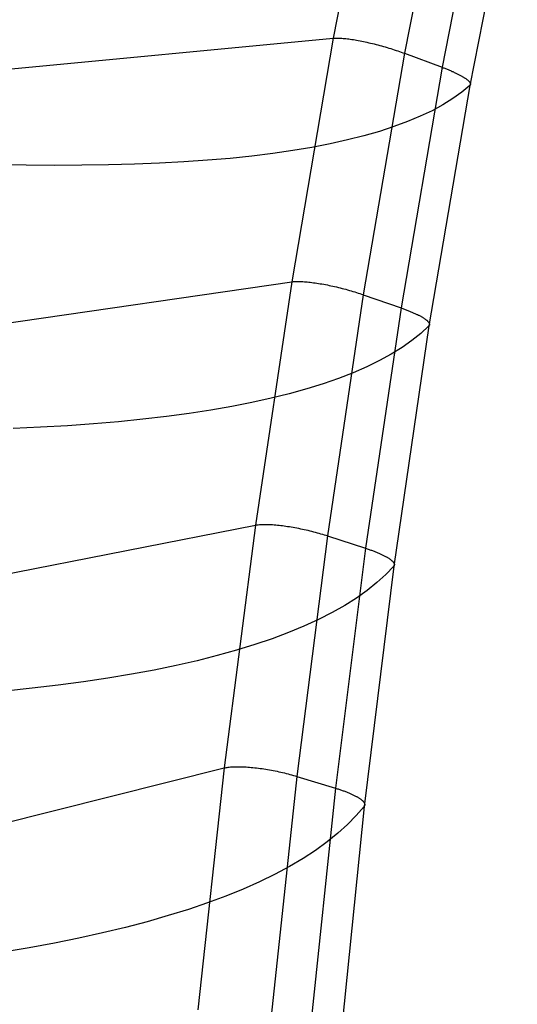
# Model space of a CAD drawing. Header units: millimetres. Extents: x 119 to 175.9, y -203.1 to -153.8.
# Tile 67 of 256: x 121 to 122.8, y -177.4 to -174. Entities that reach past the tile are written whole.
import ezdxf

# ---------------------------------------------------------------- set-up
doc = ezdxf.new("R2010")
doc.units = ezdxf.units.MM
doc.header["$MEASUREMENT"] = 0
doc.layers.add('Livello 03', color=5, linetype='Continuous', true_color=0x0000ff)

msp = doc.modelspace()

# ---------------------------------------------------------------- linework, layer by layer
at = {"layer": 'Livello 03'}
for p, q in [((122.2891, -173.1778, 52.9922), (122.1227, -174.0307, 52.6472)), ((122.5381, -173.2385, 52.8989), (122.3717, -174.0834, 52.5554)), ((122.6695, -173.2909, 52.9628), (122.5031, -174.1324, 52.619)), ((122.7659, -173.3557, 53.1565), (122.5995, -174.196, 52.8111)), ((119.7561, -174.2564, 57.3509), (122.1227, -174.0307, 52.6472)), ((122.1227, -174.0307, 52.6472), (121.9775, -174.8824, 52.2899)), ((122.1227, -174.0307, 52.6472), (122.1258, -174.0305, 52.6413)), ((122.1258, -174.0305, 52.6413), (122.1291, -174.0303, 52.6355)), ((122.1291, -174.0303, 52.6355), (122.1326, -174.0302, 52.6298)), ((122.1326, -174.0302, 52.6298), (122.1363, -174.0302, 52.6242)), ((122.1363, -174.0302, 52.6242), (122.1401, -174.0302, 52.6188)), ((122.1401, -174.0302, 52.6188), (122.1442, -174.0303, 52.6134)), ((122.1442, -174.0303, 52.6134), (122.1484, -174.0305, 52.6082)), ((122.1484, -174.0305, 52.6082), (122.1527, -174.0308, 52.6032)), ((122.1527, -174.0308, 52.6032), (122.1573, -174.0312, 52.5983)), ((122.1573, -174.0312, 52.5983), (122.162, -174.0316, 52.5936)), ((122.162, -174.0316, 52.5936), (122.1668, -174.0321, 52.589)), ((122.1668, -174.0321, 52.589), (122.1718, -174.0326, 52.5846)), ((122.1718, -174.0326, 52.5846), (122.1769, -174.0333, 52.5804)), ((122.1769, -174.0333, 52.5804), (122.1821, -174.034, 52.5763)), ((122.1821, -174.034, 52.5763), (122.1875, -174.0348, 52.5724)), ((122.1875, -174.0348, 52.5724), (122.193, -174.0356, 52.5687)), ((122.193, -174.0356, 52.5687), (122.1986, -174.0365, 52.5653)), ((122.1986, -174.0365, 52.5653), (122.2044, -174.0375, 52.562)), ((122.2044, -174.0375, 52.562), (122.2102, -174.0386, 52.5589)), ((122.2102, -174.0386, 52.5589), (122.2161, -174.0397, 52.556)), ((122.2161, -174.0397, 52.556), (122.2221, -174.0409, 52.5533)), ((122.2221, -174.0409, 52.5533), (122.2282, -174.0421, 52.5508)), ((122.2282, -174.0421, 52.5508), (122.2343, -174.0434, 52.5485)), ((122.2343, -174.0434, 52.5485), (122.2405, -174.0448, 52.5465)), ((122.2405, -174.0448, 52.5465), (122.2468, -174.0462, 52.5447)), ((122.2468, -174.0462, 52.5447), (122.2531, -174.0477, 52.543)), ((122.2531, -174.0477, 52.543), (122.2594, -174.0492, 52.5417)), ((122.2594, -174.0492, 52.5417), (122.2658, -174.0508, 52.5405)), ((122.2658, -174.0508, 52.5405), (122.2722, -174.0524, 52.5396)), ((122.2722, -174.0524, 52.5396), (122.2786, -174.0541, 52.5389)), ((122.2786, -174.0541, 52.5389), (122.2851, -174.0558, 52.5384)), ((122.2851, -174.0558, 52.5384), (122.2915, -174.0575, 52.5381)), ((122.2915, -174.0575, 52.5381), (122.2979, -174.0594, 52.5381)), ((122.2979, -174.0594, 52.5381), (122.3044, -174.0612, 52.5383)), ((122.3717, -174.0834, 52.5554), (122.2274, -174.9273, 52.1988)), ((122.3044, -174.0612, 52.5383), (122.3107, -174.0631, 52.5388)), ((122.3107, -174.0631, 52.5388), (122.3171, -174.065, 52.5394)), ((122.3171, -174.065, 52.5394), (122.3234, -174.0669, 52.5403)), ((122.3234, -174.0669, 52.5403), (122.3297, -174.0689, 52.5414)), ((122.3297, -174.0689, 52.5414), (122.3359, -174.0709, 52.5428)), ((122.3359, -174.0709, 52.5428), (122.3421, -174.073, 52.5443)), ((122.3421, -174.073, 52.5443), (122.3482, -174.075, 52.5461)), ((122.3482, -174.075, 52.5461), (122.3542, -174.0771, 52.5481)), ((122.3542, -174.0771, 52.5481), (122.3601, -174.0792, 52.5504)), ((122.3601, -174.0792, 52.5504), (122.366, -174.0813, 52.5528)), ((122.366, -174.0813, 52.5528), (122.3717, -174.0834, 52.5554)), ((122.3717, -174.0834, 52.5554), (122.5031, -174.1324, 52.619)), ((122.5031, -174.1324, 52.619), (122.3594, -174.9734, 52.2621)), ((122.5031, -174.1324, 52.619), (122.5061, -174.1336, 52.6204)), ((122.5061, -174.1336, 52.6204), (122.5091, -174.1347, 52.622)), ((122.5091, -174.1347, 52.622), (122.512, -174.1358, 52.6236)), ((122.512, -174.1358, 52.6236), (122.515, -174.137, 52.6253)), ((122.515, -174.137, 52.6253), (122.5179, -174.1381, 52.627)), ((122.5179, -174.1381, 52.627), (122.5208, -174.1393, 52.6288)), ((122.5208, -174.1393, 52.6288), (122.5237, -174.1405, 52.6307)), ((122.5237, -174.1405, 52.6307), (122.5265, -174.1416, 52.6326)), ((122.5265, -174.1416, 52.6326), (122.5294, -174.1428, 52.6346)), ((122.5294, -174.1428, 52.6346), (122.5321, -174.144, 52.6367)), ((122.5321, -174.144, 52.6367), (122.5349, -174.1452, 52.6389)), ((122.5349, -174.1452, 52.6389), (122.5376, -174.1464, 52.6411)), ((122.5376, -174.1464, 52.6411), (122.5403, -174.1475, 52.6433)), ((122.5403, -174.1475, 52.6433), (122.543, -174.1487, 52.6457)), ((122.543, -174.1487, 52.6457), (122.5456, -174.1499, 52.6481)), ((122.5456, -174.1499, 52.6481), (122.5482, -174.1511, 52.6505)), ((122.5482, -174.1511, 52.6505), (122.5508, -174.1523, 52.6531)), ((122.5508, -174.1523, 52.6531), (122.5533, -174.1535, 52.6556)), ((122.5533, -174.1535, 52.6556), (122.5557, -174.1547, 52.6583)), ((122.5557, -174.1547, 52.6583), (122.5581, -174.1559, 52.661)), ((122.5581, -174.1559, 52.661), (122.5605, -174.1571, 52.6638)), ((122.5605, -174.1571, 52.6638), (122.5628, -174.1583, 52.6666)), ((122.5628, -174.1583, 52.6666), (122.565, -174.1594, 52.6694)), ((122.565, -174.1594, 52.6694), (122.5672, -174.1606, 52.6724)), ((122.5672, -174.1606, 52.6724), (122.5693, -174.1618, 52.6754)), ((122.5693, -174.1618, 52.6754), (122.5714, -174.1629, 52.6784)), ((122.5995, -174.196, 52.8111), (122.4564, -175.0365, 52.4533)), ((122.5714, -174.1629, 52.6784), (122.5734, -174.1641, 52.6815)), ((122.5995, -174.196, 52.8111), (122.5715, -174.2194, 52.9758)), ((122.5734, -174.1641, 52.6815), (122.5754, -174.1652, 52.6846)), ((122.5754, -174.1652, 52.6846), (122.5773, -174.1664, 52.6878)), ((122.5773, -174.1664, 52.6878), (122.5791, -174.1675, 52.691)), ((122.5791, -174.1675, 52.691), (122.5809, -174.1686, 52.6942)), ((122.5809, -174.1686, 52.6942), (122.5825, -174.1697, 52.6975)), ((122.5825, -174.1697, 52.6975), (122.5842, -174.1708, 52.7009)), ((122.5842, -174.1708, 52.7009), (122.5857, -174.1719, 52.7042)), ((122.5857, -174.1719, 52.7042), (122.5872, -174.1729, 52.7076)), ((122.5872, -174.1729, 52.7076), (122.5886, -174.174, 52.7111)), ((122.5886, -174.174, 52.7111), (122.59, -174.175, 52.7145)), ((122.59, -174.175, 52.7145), (122.5913, -174.176, 52.718)), ((122.5913, -174.176, 52.718), (122.5925, -174.177, 52.7215)), ((122.5925, -174.177, 52.7215), (122.5936, -174.178, 52.7251)), ((122.5936, -174.178, 52.7251), (122.5947, -174.179, 52.7286)), ((122.5947, -174.179, 52.7286), (122.5957, -174.18, 52.7322)), ((122.5957, -174.18, 52.7322), (122.5966, -174.1809, 52.7358)), ((122.5966, -174.1809, 52.7358), (122.5974, -174.1818, 52.7394)), ((122.5974, -174.1818, 52.7394), (122.5982, -174.1827, 52.743)), ((122.5982, -174.1827, 52.743), (122.5989, -174.1836, 52.7467)), ((122.5989, -174.1836, 52.7467), (122.5995, -174.1845, 52.7503)), ((122.5995, -174.1845, 52.7503), (122.6001, -174.1853, 52.7539)), ((122.6, -174.1955, 52.8076), (122.5995, -174.196, 52.8111)), ((122.6004, -174.195, 52.8042), (122.6, -174.1955, 52.8076)), ((122.6001, -174.1853, 52.7539), (122.6005, -174.1861, 52.7576)), ((122.6008, -174.1944, 52.8007), (122.6004, -174.195, 52.8042)), ((122.6005, -174.1861, 52.7576), (122.6009, -174.187, 52.7612)), ((122.6012, -174.1938, 52.7972), (122.6008, -174.1944, 52.8007)), ((122.6009, -174.187, 52.7612), (122.6013, -174.1877, 52.7648)), ((122.6015, -174.1932, 52.7936), (122.6012, -174.1938, 52.7972)), ((122.6013, -174.1877, 52.7648), (122.6015, -174.1885, 52.7685)), ((122.6015, -174.1885, 52.7685), (122.6017, -174.1892, 52.7721)), ((122.6017, -174.1926, 52.7901), (122.6015, -174.1932, 52.7936)), ((122.6017, -174.1892, 52.7721), (122.6019, -174.19, 52.7757)), ((122.6018, -174.192, 52.7865), (122.6017, -174.1926, 52.7901)), ((122.6019, -174.1913, 52.7829), (122.6018, -174.192, 52.7865)), ((122.6019, -174.19, 52.7757), (122.6019, -174.1907, 52.7793)), ((122.6019, -174.1907, 52.7793), (122.6019, -174.1913, 52.7829)), ((122.5715, -174.2194, 52.9758), (122.5402, -174.2418, 53.1406)), ((122.5057, -174.2633, 53.3054), (122.4679, -174.2839, 53.4701)), ((122.5402, -174.2418, 53.1406), (122.5057, -174.2633, 53.3054)), ((122.4679, -174.2839, 53.4701), (122.4268, -174.3035, 53.6345)), ((122.3825, -174.3221, 53.7985), (122.3348, -174.3398, 53.9622)), ((122.4268, -174.3035, 53.6345), (122.3825, -174.3221, 53.7985)), ((122.2839, -174.3564, 54.1252), (122.2298, -174.3719, 54.2877)), ((122.3348, -174.3398, 53.9622), (122.2839, -174.3564, 54.1252)), ((122.1118, -174.3999, 54.6101), (122.0481, -174.4122, 54.77)), ((122.1724, -174.3864, 54.4493), (122.1118, -174.3999, 54.6101)), ((122.2298, -174.3719, 54.2877), (122.1724, -174.3864, 54.4493)), ((121.9111, -174.4337, 55.0864), (121.838, -174.4427, 55.2428)), ((121.9812, -174.4235, 54.9288), (121.9111, -174.4337, 55.0864)), ((122.0481, -174.4122, 54.77), (121.9812, -174.4235, 54.9288)), ((121.0497, -174.474, 56.5782), (120.9487, -174.4719, 56.717)), ((121.4279, -174.4713, 56.0025), (121.3373, -174.4737, 56.1494)), ((121.5157, -174.4679, 55.8539), (121.4279, -174.4713, 56.0025)), ((121.6007, -174.4633, 55.7035), (121.5157, -174.4679, 55.8539)), ((121.6827, -174.4575, 55.5514), (121.6007, -174.4633, 55.7035)), ((121.7619, -174.4507, 55.3979), (121.6827, -174.4575, 55.5514)), ((121.838, -174.4427, 55.2428), (121.7619, -174.4507, 55.3979)), ((121.1481, -174.475, 56.4373), (121.0497, -174.474, 56.5782)), ((121.2441, -174.4749, 56.2944), (121.1481, -174.475, 56.4373)), ((121.3373, -174.4737, 56.1494), (121.2441, -174.4749, 56.2944)), ((119.6068, -175.2244, 56.9678), (121.9775, -174.8824, 52.2899)), ((121.9775, -174.8824, 52.2899), (121.8508, -175.7328, 51.9225)), ((121.9775, -174.8824, 52.2899), (121.9806, -174.882, 52.284)), ((121.9806, -174.882, 52.284), (121.9839, -174.8816, 52.2783)), ((121.9839, -174.8816, 52.2783), (121.9874, -174.8814, 52.2726)), ((121.9874, -174.8814, 52.2726), (121.991, -174.8812, 52.2671)), ((121.991, -174.8812, 52.2671), (121.9949, -174.8811, 52.2616)), ((121.9949, -174.8811, 52.2616), (121.9989, -174.881, 52.2563)), ((121.9989, -174.881, 52.2563), (122.0032, -174.8811, 52.2512)), ((122.0032, -174.8811, 52.2512), (122.0075, -174.8812, 52.2462)), ((122.0075, -174.8812, 52.2462), (122.0121, -174.8813, 52.2413)), ((122.0121, -174.8813, 52.2413), (122.0168, -174.8816, 52.2366)), ((122.0168, -174.8816, 52.2366), (122.0216, -174.8819, 52.2321)), ((122.0216, -174.8819, 52.2321), (122.0266, -174.8823, 52.2277)), ((122.0266, -174.8823, 52.2277), (122.0318, -174.8827, 52.2235)), ((122.0318, -174.8827, 52.2235), (122.037, -174.8833, 52.2194)), ((122.037, -174.8833, 52.2194), (122.0424, -174.8838, 52.2156)), ((122.0424, -174.8838, 52.2156), (122.048, -174.8845, 52.2119)), ((122.048, -174.8845, 52.2119), (122.0536, -174.8852, 52.2084)), ((122.0536, -174.8852, 52.2084), (122.0593, -174.886, 52.2052)), ((122.0593, -174.886, 52.2052), (122.0652, -174.8869, 52.2021)), ((122.0652, -174.8869, 52.2021), (122.0711, -174.8878, 52.1992)), ((122.0711, -174.8878, 52.1992), (122.0771, -174.8888, 52.1965)), ((122.0771, -174.8888, 52.1965), (122.0832, -174.8898, 52.1941)), ((122.0832, -174.8898, 52.1941), (122.0894, -174.8909, 52.1918)), ((122.0894, -174.8909, 52.1918), (122.0956, -174.8921, 52.1898)), ((122.0956, -174.8921, 52.1898), (122.1019, -174.8933, 52.188)), ((122.1019, -174.8933, 52.188), (122.1082, -174.8946, 52.1864)), ((122.1082, -174.8946, 52.1864), (122.1146, -174.896, 52.185)), ((122.1146, -174.896, 52.185), (122.121, -174.8973, 52.1839)), ((122.121, -174.8973, 52.1839), (122.1274, -174.8988, 52.1829)), ((122.1274, -174.8988, 52.1829), (122.1339, -174.9003, 52.1822)), ((122.1339, -174.9003, 52.1822), (122.1404, -174.9018, 52.1818)), ((122.1404, -174.9018, 52.1818), (122.1468, -174.9034, 52.1815)), ((122.1468, -174.9034, 52.1815), (122.1533, -174.905, 52.1815)), ((122.1533, -174.905, 52.1815), (122.1597, -174.9067, 52.1817)), ((122.1597, -174.9067, 52.1817), (122.1661, -174.9084, 52.1822)), ((122.1661, -174.9084, 52.1822), (122.1725, -174.9102, 52.1828)), ((122.1725, -174.9102, 52.1828), (122.1789, -174.912, 52.1837)), ((122.1789, -174.912, 52.1837), (122.1852, -174.9138, 52.1848)), ((122.1852, -174.9138, 52.1848), (122.1914, -174.9156, 52.1862)), ((122.1914, -174.9156, 52.1862), (122.1976, -174.9175, 52.1877)), ((122.1976, -174.9175, 52.1877), (122.2037, -174.9194, 52.1895)), ((122.2037, -174.9194, 52.1895), (122.2098, -174.9214, 52.1915)), ((122.2274, -174.9273, 52.1988), (122.1023, -175.77, 51.8314)), ((122.2098, -174.9214, 52.1915), (122.2157, -174.9233, 52.1938)), ((122.2157, -174.9233, 52.1938), (122.2216, -174.9253, 52.1962)), ((122.2216, -174.9253, 52.1962), (122.2274, -174.9273, 52.1988)), ((122.2274, -174.9273, 52.1988), (122.3594, -174.9734, 52.2621)), ((122.3594, -174.9734, 52.2621), (122.2356, -175.8136, 51.8945)), ((122.3594, -174.9734, 52.2621), (122.3624, -174.9745, 52.2636)), ((122.3624, -174.9745, 52.2636), (122.3654, -174.9756, 52.2651)), ((122.3654, -174.9756, 52.2651), (122.3684, -174.9766, 52.2667)), ((122.3684, -174.9766, 52.2667), (122.3713, -174.9777, 52.2684)), ((122.3713, -174.9777, 52.2684), (122.3743, -174.9788, 52.2701)), ((122.3743, -174.9788, 52.2701), (122.3772, -174.9799, 52.2719)), ((122.3772, -174.9799, 52.2719), (122.3801, -174.981, 52.2738)), ((122.3801, -174.981, 52.2738), (122.3829, -174.9821, 52.2757)), ((122.3829, -174.9821, 52.2757), (122.3858, -174.9833, 52.2777)), ((122.3858, -174.9833, 52.2777), (122.3886, -174.9844, 52.2798)), ((122.3886, -174.9844, 52.2798), (122.3914, -174.9855, 52.2819)), ((122.3914, -174.9855, 52.2819), (122.3941, -174.9867, 52.2841)), ((122.3941, -174.9867, 52.2841), (122.3968, -174.9878, 52.2864)), ((122.3968, -174.9878, 52.2864), (122.3995, -174.9889, 52.2887)), ((122.3995, -174.9889, 52.2887), (122.4021, -174.9901, 52.2911)), ((122.4021, -174.9901, 52.2911), (122.4047, -174.9912, 52.2936)), ((122.4047, -174.9912, 52.2936), (122.4073, -174.9924, 52.2961)), ((122.4073, -174.9924, 52.2961), (122.4098, -174.9936, 52.2987)), ((122.4098, -174.9936, 52.2987), (122.4123, -174.9947, 52.3013)), ((122.4123, -174.9947, 52.3013), (122.4147, -174.9959, 52.304)), ((122.4147, -174.9959, 52.304), (122.4171, -174.997, 52.3067)), ((122.4171, -174.997, 52.3067), (122.4194, -174.9982, 52.3095)), ((122.4194, -174.9982, 52.3095), (122.4216, -174.9993, 52.3124)), ((122.4216, -174.9993, 52.3124), (122.4238, -175.0005, 52.3153)), ((122.4238, -175.0005, 52.3153), (122.426, -175.0016, 52.3183)), ((122.426, -175.0016, 52.3183), (122.4281, -175.0027, 52.3213)), ((122.4281, -175.0027, 52.3213), (122.4301, -175.0039, 52.3244)), ((122.4301, -175.0039, 52.3244), (122.4321, -175.005, 52.3275)), ((122.4321, -175.005, 52.3275), (122.434, -175.0061, 52.3306)), ((122.434, -175.0061, 52.3306), (122.4358, -175.0072, 52.3338)), ((122.4358, -175.0072, 52.3338), (122.4376, -175.0083, 52.3371)), ((122.4376, -175.0083, 52.3371), (122.4393, -175.0094, 52.3403)), ((122.4393, -175.0094, 52.3403), (122.4409, -175.0105, 52.3437)), ((122.4409, -175.0105, 52.3437), (122.4425, -175.0116, 52.347)), ((122.4425, -175.0116, 52.347), (122.444, -175.0126, 52.3504)), ((122.444, -175.0126, 52.3504), (122.4454, -175.0137, 52.3538)), ((122.4454, -175.0137, 52.3538), (122.4468, -175.0147, 52.3573)), ((122.4468, -175.0147, 52.3573), (122.4481, -175.0157, 52.3607)), ((122.4481, -175.0157, 52.3607), (122.4493, -175.0168, 52.3642)), ((122.4493, -175.0168, 52.3642), (122.4504, -175.0178, 52.3678)), ((122.4504, -175.0178, 52.3678), (122.4515, -175.0187, 52.3713)), ((122.4515, -175.0187, 52.3713), (122.4525, -175.0197, 52.3749)), ((122.4525, -175.0197, 52.3749), (122.4534, -175.0207, 52.3784)), ((122.4534, -175.0207, 52.3784), (122.4543, -175.0216, 52.382)), ((122.4543, -175.0216, 52.382), (122.4551, -175.0225, 52.3856)), ((122.4551, -175.0225, 52.3856), (122.4558, -175.0234, 52.3892)), ((122.4564, -175.0365, 52.4533), (122.3339, -175.8767, 52.0854)), ((122.4564, -175.0365, 52.4533), (122.4285, -175.0624, 52.6172)), ((122.4558, -175.0234, 52.3892), (122.4564, -175.0243, 52.3928)), ((122.4564, -175.0243, 52.3928), (122.4569, -175.0252, 52.3965)), ((122.4569, -175.0359, 52.4499), (122.4564, -175.0365, 52.4533)), ((122.4569, -175.0252, 52.3965), (122.4574, -175.026, 52.4001)), ((122.4574, -175.0354, 52.4465), (122.4569, -175.0359, 52.4499)), ((122.4574, -175.026, 52.4001), (122.4578, -175.0269, 52.4037)), ((122.4578, -175.0348, 52.443), (122.4574, -175.0354, 52.4465)), ((122.4578, -175.0269, 52.4037), (122.4582, -175.0277, 52.4073)), ((122.4581, -175.0341, 52.4395), (122.4578, -175.0348, 52.443)), ((122.4584, -175.0335, 52.436), (122.4581, -175.0341, 52.4395)), ((122.4582, -175.0277, 52.4073), (122.4584, -175.0285, 52.411)), ((122.4584, -175.0285, 52.411), (122.4586, -175.0293, 52.4146)), ((122.4586, -175.0328, 52.4324), (122.4584, -175.0335, 52.436)), ((122.4586, -175.0293, 52.4146), (122.4588, -175.03, 52.4182)), ((122.4587, -175.0322, 52.4289), (122.4586, -175.0328, 52.4324)), ((122.4588, -175.0315, 52.4253), (122.4587, -175.0322, 52.4289)), ((122.4588, -175.03, 52.4182), (122.4588, -175.0308, 52.4218)), ((122.4588, -175.0308, 52.4218), (122.4588, -175.0315, 52.4253)), ((122.3974, -175.0876, 52.7812), (122.3629, -175.1119, 52.9451)), ((122.4285, -175.0624, 52.6172), (122.3974, -175.0876, 52.7812)), ((122.3629, -175.1119, 52.9451), (122.3252, -175.1353, 53.1089)), ((122.2841, -175.1578, 53.2724), (122.2398, -175.1795, 53.4356)), ((122.3252, -175.1353, 53.1089), (122.2841, -175.1578, 53.2724)), ((122.2398, -175.1795, 53.4356), (122.1921, -175.2002, 53.5983)), ((122.1412, -175.22, 53.7605), (122.0871, -175.2388, 53.9221)), ((122.1921, -175.2002, 53.5983), (122.1412, -175.22, 53.7605)), ((122.0297, -175.2567, 54.0829), (121.969, -175.2735, 54.2428)), ((122.0871, -175.2388, 53.9221), (122.0297, -175.2567, 54.0829)), ((121.9052, -175.2894, 54.4018), (121.8382, -175.3042, 54.5598)), ((121.969, -175.2735, 54.2428), (121.9052, -175.2894, 54.4018)), ((121.6948, -175.3308, 54.8721), (121.6186, -175.3426, 55.0263)), ((121.7681, -175.3181, 54.7166), (121.6948, -175.3308, 54.8721)), ((121.8382, -175.3042, 54.5598), (121.7681, -175.3181, 54.7166)), ((121.4571, -175.3629, 55.3302), (121.3719, -175.3715, 55.4798)), ((121.5393, -175.3533, 55.179), (121.4571, -175.3629, 55.3302)), ((121.6186, -175.3426, 55.0263), (121.5393, -175.3533, 55.179)), ((121.0997, -175.3908, 55.9178), (121.0036, -175.3951, 56.06)), ((121.1932, -175.3854, 55.7737), (121.0997, -175.3908, 55.9178)), ((121.284, -175.379, 55.6276), (121.1932, -175.3854, 55.7737)), ((121.3719, -175.3715, 55.4798), (121.284, -175.379, 55.6276)), ((119.4754, -176.1993, 56.5956), (121.8508, -175.7328, 51.9225)), ((121.8508, -175.7328, 51.9225), (121.7412, -176.5815, 51.5461)), ((121.8508, -175.7328, 51.9225), (121.8539, -175.7322, 51.9167)), ((121.8539, -175.7322, 51.9167), (121.8572, -175.7317, 51.9109)), ((121.8572, -175.7317, 51.9109), (121.8607, -175.7313, 51.9052)), ((121.8607, -175.7313, 51.9052), (121.8644, -175.7309, 51.8997)), ((121.8644, -175.7309, 51.8997), (121.8682, -175.7306, 51.8943)), ((121.8682, -175.7306, 51.8943), (121.8723, -175.7304, 51.889)), ((121.8723, -175.7304, 51.889), (121.8765, -175.7303, 51.8838)), ((121.8765, -175.7303, 51.8838), (121.8809, -175.7302, 51.8788)), ((121.8809, -175.7302, 51.8788), (121.8855, -175.7302, 51.874)), ((121.8855, -175.7302, 51.874), (121.8902, -175.7302, 51.8693)), ((121.8902, -175.7302, 51.8693), (121.8951, -175.7304, 51.8647)), ((121.8951, -175.7304, 51.8647), (121.9001, -175.7305, 51.8603)), ((121.9001, -175.7305, 51.8603), (121.9053, -175.7308, 51.8561)), ((121.9053, -175.7308, 51.8561), (121.9106, -175.7311, 51.8521)), ((121.9106, -175.7311, 51.8521), (121.916, -175.7315, 51.8483)), ((121.916, -175.7315, 51.8483), (121.9216, -175.732, 51.8446)), ((121.9216, -175.732, 51.8446), (121.9272, -175.7325, 51.8411)), ((121.9272, -175.7325, 51.8411), (121.933, -175.7331, 51.8378)), ((121.933, -175.7331, 51.8378), (121.9389, -175.7338, 51.8348)), ((121.9389, -175.7338, 51.8348), (121.9448, -175.7345, 51.8319)), ((121.9448, -175.7345, 51.8319), (121.9509, -175.7353, 51.8292)), ((121.9509, -175.7353, 51.8292), (121.957, -175.7362, 51.8268)), ((121.957, -175.7362, 51.8268), (121.9632, -175.7371, 51.8245)), ((121.9632, -175.7371, 51.8245), (121.9695, -175.7381, 51.8225)), ((121.9695, -175.7381, 51.8225), (121.9758, -175.7391, 51.8207)), ((121.9758, -175.7391, 51.8207), (121.9822, -175.7402, 51.8191)), ((121.9822, -175.7402, 51.8191), (121.9886, -175.7414, 51.8177)), ((121.9886, -175.7414, 51.8177), (121.9951, -175.7426, 51.8165)), ((121.9951, -175.7426, 51.8165), (122.0016, -175.7438, 51.8156)), ((122.0016, -175.7438, 51.8156), (122.0081, -175.7452, 51.8149)), ((122.0081, -175.7452, 51.8149), (122.0146, -175.7465, 51.8144)), ((122.1023, -175.77, 51.8314), (121.9951, -176.6109, 51.4544)), ((122.0146, -175.7465, 51.8144), (122.0211, -175.7479, 51.8142)), ((122.0211, -175.7479, 51.8142), (122.0276, -175.7494, 51.8142)), ((122.0276, -175.7494, 51.8142), (122.0341, -175.7509, 51.8144)), ((122.0341, -175.7509, 51.8144), (122.0406, -175.7525, 51.8148)), ((122.0406, -175.7525, 51.8148), (122.047, -175.7541, 51.8155)), ((122.047, -175.7541, 51.8155), (122.0534, -175.7557, 51.8164)), ((122.0534, -175.7557, 51.8164), (122.0598, -175.7574, 51.8175)), ((122.0598, -175.7574, 51.8175), (122.0661, -175.7591, 51.8188)), ((122.0661, -175.7591, 51.8188), (122.0723, -175.7608, 51.8204)), ((122.0723, -175.7608, 51.8204), (122.0785, -175.7626, 51.8221)), ((122.0785, -175.7626, 51.8221), (122.0846, -175.7644, 51.8241)), ((122.0846, -175.7644, 51.8241), (122.0906, -175.7662, 51.8263)), ((122.0906, -175.7662, 51.8263), (122.0965, -175.7681, 51.8288)), ((122.0965, -175.7681, 51.8288), (122.1023, -175.77, 51.8314)), ((122.1023, -175.77, 51.8314), (122.2356, -175.8136, 51.8945)), ((122.2356, -175.8136, 51.8945), (122.1301, -176.6522, 51.5174)), ((122.2356, -175.8136, 51.8945), (122.2386, -175.8146, 51.896)), ((122.2386, -175.8146, 51.896), (122.2416, -175.8156, 51.8975)), ((122.2416, -175.8156, 51.8975), (122.2446, -175.8166, 51.8991)), ((122.2446, -175.8166, 51.8991), (122.2476, -175.8176, 51.9008)), ((122.2476, -175.8176, 51.9008), (122.2506, -175.8187, 51.9025)), ((122.2506, -175.8187, 51.9025), (122.2535, -175.8197, 51.9043)), ((122.2535, -175.8197, 51.9043), (122.2564, -175.8208, 51.9062)), ((122.2564, -175.8208, 51.9062), (122.2593, -175.8218, 51.9081)), ((122.2593, -175.8218, 51.9081), (122.2622, -175.8229, 51.9101)), ((122.2622, -175.8229, 51.9101), (122.265, -175.824, 51.9122)), ((122.265, -175.824, 51.9122), (122.2678, -175.8251, 51.9143)), ((122.2678, -175.8251, 51.9143), (122.2706, -175.8262, 51.9165)), ((122.2706, -175.8262, 51.9165), (122.2733, -175.8273, 51.9188)), ((122.2733, -175.8273, 51.9188), (122.276, -175.8284, 51.9211)), ((122.276, -175.8284, 51.9211), (122.2787, -175.8295, 51.9235)), ((122.2787, -175.8295, 51.9235), (122.2813, -175.8306, 51.9259)), ((122.2813, -175.8306, 51.9259), (122.2839, -175.8318, 51.9284)), ((122.2839, -175.8318, 51.9284), (122.2864, -175.8329, 51.931)), ((122.2864, -175.8329, 51.931), (122.2889, -175.834, 51.9336)), ((122.2889, -175.834, 51.9336), (122.2914, -175.8351, 51.9363)), ((122.2914, -175.8351, 51.9363), (122.2938, -175.8363, 51.939)), ((122.2938, -175.8363, 51.939), (122.2961, -175.8374, 51.9418)), ((122.2961, -175.8374, 51.9418), (122.2984, -175.8385, 51.9447)), ((122.2984, -175.8385, 51.9447), (122.3006, -175.8396, 51.9476)), ((122.3006, -175.8396, 51.9476), (122.3028, -175.8408, 51.9506)), ((122.3028, -175.8408, 51.9506), (122.3049, -175.8419, 51.9536)), ((122.3049, -175.8419, 51.9536), (122.307, -175.843, 51.9566)), ((122.307, -175.843, 51.9566), (122.3089, -175.8441, 51.9597)), ((122.3089, -175.8441, 51.9597), (122.3109, -175.8452, 51.9629)), ((122.3109, -175.8452, 51.9629), (122.3127, -175.8463, 51.9661)), ((122.3127, -175.8463, 51.9661), (122.3145, -175.8474, 51.9693)), ((122.3145, -175.8474, 51.9693), (122.3163, -175.8485, 51.9726)), ((122.3163, -175.8485, 51.9726), (122.3179, -175.8496, 51.9759)), ((122.3339, -175.8767, 52.0854), (122.2303, -176.7158, 51.7085)), ((122.3339, -175.8767, 52.0854), (122.3062, -175.9056, 52.2491)), ((122.3179, -175.8496, 51.9759), (122.3195, -175.8507, 51.9793)), ((122.3195, -175.8507, 51.9793), (122.321, -175.8518, 51.9826)), ((122.321, -175.8518, 51.9826), (122.3225, -175.8528, 51.9861)), ((122.3225, -175.8528, 51.9861), (122.3239, -175.8539, 51.9895)), ((122.3239, -175.8539, 51.9895), (122.3252, -175.8549, 51.993)), ((122.3252, -175.8549, 51.993), (122.3264, -175.8559, 51.9965)), ((122.3264, -175.8559, 51.9965), (122.3276, -175.857, 52)), ((122.3276, -175.857, 52), (122.3287, -175.858, 52.0035)), ((122.3287, -175.858, 52.0035), (122.3297, -175.859, 52.0071)), ((122.3297, -175.859, 52.0071), (122.3306, -175.8599, 52.0106)), ((122.3306, -175.8599, 52.0106), (122.3315, -175.8609, 52.0142)), ((122.3315, -175.8609, 52.0142), (122.3323, -175.8618, 52.0178)), ((122.3323, -175.8618, 52.0178), (122.333, -175.8628, 52.0214)), ((122.333, -175.8628, 52.0214), (122.3337, -175.8637, 52.025)), ((122.3337, -175.8637, 52.025), (122.3342, -175.8646, 52.0286)), ((122.3344, -175.8761, 52.082), (122.3339, -175.8767, 52.0854)), ((122.3342, -175.8646, 52.0286), (122.3347, -175.8655, 52.0323)), ((122.3348, -175.8754, 52.0786), (122.3344, -175.8761, 52.082)), ((122.3347, -175.8655, 52.0323), (122.3351, -175.8664, 52.0359)), ((122.3352, -175.8748, 52.0751), (122.3348, -175.8754, 52.0786)), ((122.3351, -175.8664, 52.0359), (122.3355, -175.8672, 52.0395)), ((122.3355, -175.8741, 52.0716), (122.3352, -175.8748, 52.0751)), ((122.3355, -175.8672, 52.0395), (122.3358, -175.8681, 52.0431)), ((122.3358, -175.8734, 52.0681), (122.3355, -175.8741, 52.0716)), ((122.3358, -175.8681, 52.0431), (122.336, -175.8689, 52.0467)), ((122.336, -175.8727, 52.0646), (122.3358, -175.8734, 52.0681)), ((122.336, -175.8689, 52.0467), (122.3361, -175.8697, 52.0503)), ((122.3361, -175.872, 52.061), (122.336, -175.8727, 52.0646)), ((122.3361, -175.8697, 52.0503), (122.3362, -175.8705, 52.0539)), ((122.3362, -175.8712, 52.0575), (122.3361, -175.872, 52.061)), ((122.3362, -175.8705, 52.0539), (122.3362, -175.8712, 52.0575)), ((122.3062, -175.9056, 52.2491), (122.2753, -175.9337, 52.4129)), ((122.2753, -175.9337, 52.4129), (122.241, -175.9611, 52.5766)), ((122.241, -175.9611, 52.5766), (122.2035, -175.9877, 52.7401)), ((122.1626, -176.0136, 52.9035), (122.1184, -176.0386, 53.0665)), ((122.2035, -175.9877, 52.7401), (122.1626, -176.0136, 52.9035)), ((122.1184, -176.0386, 53.0665), (122.0709, -176.0627, 53.229)), ((122.02, -176.086, 53.3911), (121.9659, -176.1084, 53.5524)), ((122.0709, -176.0627, 53.229), (122.02, -176.086, 53.3911)), ((121.9659, -176.1084, 53.5524), (121.9085, -176.1299, 53.7131)), ((121.8479, -176.1505, 53.8728), (121.784, -176.1702, 54.0316)), ((121.9085, -176.1299, 53.7131), (121.8479, -176.1505, 53.8728)), ((121.717, -176.1889, 54.1894), (121.6467, -176.2067, 54.346)), ((121.784, -176.1702, 54.0316), (121.717, -176.1889, 54.1894)), ((121.5734, -176.2234, 54.5014), (121.497, -176.2392, 54.6554)), ((121.6467, -176.2067, 54.346), (121.5734, -176.2234, 54.5014)), ((121.4175, -176.254, 54.808), (121.3351, -176.2679, 54.959)), ((121.497, -176.2392, 54.6554), (121.4175, -176.254, 54.808)), ((121.1615, -176.2924, 55.2562), (121.0705, -176.3032, 55.4021)), ((121.2498, -176.2806, 55.1085), (121.1615, -176.2924, 55.2562)), ((121.3351, -176.2679, 54.959), (121.2498, -176.2806, 55.1085)), ((121.0705, -176.3032, 55.4021), (120.9767, -176.3129, 55.5461)), ((119.3614, -177.1799, 56.2328), (121.7412, -176.5815, 51.5461)), ((121.7412, -176.5815, 51.5461), (121.6493, -177.4276, 51.1592)), ((121.7412, -176.5815, 51.5461), (121.7444, -176.5807, 51.5402)), ((121.7444, -176.5807, 51.5402), (121.7477, -176.5801, 51.5344)), ((121.7477, -176.5801, 51.5344), (121.7512, -176.5795, 51.5288)), ((121.7512, -176.5795, 51.5288), (121.7549, -176.5789, 51.5232)), ((121.7549, -176.5789, 51.5232), (121.7588, -176.5785, 51.5178)), ((121.7588, -176.5785, 51.5178), (121.7629, -176.5781, 51.5125)), ((121.7629, -176.5781, 51.5125), (121.7671, -176.5777, 51.5073)), ((121.7671, -176.5777, 51.5073), (121.7715, -176.5775, 51.5023)), ((121.7715, -176.5775, 51.5023), (121.7761, -176.5773, 51.4974)), ((121.7761, -176.5773, 51.4974), (121.7809, -176.5771, 51.4927)), ((121.7809, -176.5771, 51.4927), (121.7858, -176.5771, 51.4881)), ((121.7858, -176.5771, 51.4881), (121.7908, -176.5771, 51.4837)), ((121.7908, -176.5771, 51.4837), (121.796, -176.5771, 51.4795)), ((121.796, -176.5771, 51.4795), (121.8014, -176.5773, 51.4754)), ((121.8014, -176.5773, 51.4754), (121.8069, -176.5775, 51.4716)), ((121.8069, -176.5775, 51.4716), (121.8124, -176.5777, 51.4679)), ((121.8124, -176.5777, 51.4679), (121.8182, -176.5781, 51.4644)), ((121.8182, -176.5781, 51.4644), (121.824, -176.5785, 51.4611)), ((121.824, -176.5785, 51.4611), (121.8299, -176.5789, 51.458)), ((121.8299, -176.5789, 51.458), (121.8359, -176.5795, 51.4551)), ((121.8359, -176.5795, 51.4551), (121.842, -176.5801, 51.4524)), ((121.842, -176.5801, 51.4524), (121.8482, -176.5807, 51.45)), ((121.8482, -176.5807, 51.45), (121.8545, -176.5815, 51.4477)), ((121.8545, -176.5815, 51.4477), (121.8608, -176.5823, 51.4456)), ((121.8608, -176.5823, 51.4456), (121.8672, -176.5831, 51.4438)), ((121.8672, -176.5831, 51.4438), (121.8737, -176.584, 51.4422)), ((121.8737, -176.584, 51.4422), (121.8801, -176.585, 51.4408)), ((121.8801, -176.585, 51.4408), (121.8867, -176.586, 51.4396)), ((121.8867, -176.586, 51.4396), (121.8932, -176.5871, 51.4387)), ((121.8932, -176.5871, 51.4387), (121.8998, -176.5883, 51.438)), ((121.8998, -176.5883, 51.438), (121.9063, -176.5894, 51.4375)), ((121.9063, -176.5894, 51.4375), (121.9129, -176.5907, 51.4372)), ((121.9129, -176.5907, 51.4372), (121.9195, -176.592, 51.4372)), ((121.9195, -176.592, 51.4372), (121.9261, -176.5933, 51.4374)), ((121.9261, -176.5933, 51.4374), (121.9326, -176.5947, 51.4378)), ((121.9326, -176.5947, 51.4378), (121.9391, -176.5962, 51.4385)), ((121.9391, -176.5962, 51.4385), (121.9456, -176.5977, 51.4394)), ((121.9456, -176.5977, 51.4394), (121.952, -176.5992, 51.4405)), ((121.952, -176.5992, 51.4405), (121.9584, -176.6008, 51.4418)), ((121.9584, -176.6008, 51.4418), (121.9647, -176.6024, 51.4433)), ((121.9647, -176.6024, 51.4433), (121.971, -176.604, 51.4451)), ((121.971, -176.604, 51.4451), (121.9771, -176.6057, 51.4471)), ((121.9771, -176.6057, 51.4471), (121.9832, -176.6074, 51.4493)), ((121.9951, -176.6109, 51.4544), (121.9061, -177.4492, 51.0663)), ((121.9832, -176.6074, 51.4493), (121.9892, -176.6092, 51.4517)), ((121.9892, -176.6092, 51.4517), (121.9951, -176.6109, 51.4544)), ((121.9951, -176.6109, 51.4544), (122.1301, -176.6522, 51.5174)), ((122.1301, -176.6522, 51.5174), (122.0433, -177.4881, 51.1293)), ((122.1301, -176.6522, 51.5174), (122.1331, -176.6531, 51.5188)), ((122.1331, -176.6531, 51.5188), (122.1362, -176.6541, 51.5204)), ((122.1362, -176.6541, 51.5204), (122.1392, -176.655, 51.522)), ((122.1392, -176.655, 51.522), (122.1423, -176.656, 51.5236)), ((122.1423, -176.656, 51.5236), (122.1453, -176.657, 51.5254)), ((122.1453, -176.657, 51.5254), (122.1482, -176.658, 51.5272)), ((122.1482, -176.658, 51.5272), (122.1512, -176.659, 51.529)), ((122.1512, -176.659, 51.529), (122.1541, -176.6601, 51.5309)), ((122.1541, -176.6601, 51.5309), (122.157, -176.6611, 51.5329)), ((122.157, -176.6611, 51.5329), (122.1599, -176.6621, 51.535)), ((122.1599, -176.6621, 51.535), (122.1628, -176.6632, 51.5371)), ((122.1628, -176.6632, 51.5371), (122.1656, -176.6642, 51.5393)), ((122.1656, -176.6642, 51.5393), (122.1684, -176.6653, 51.5416)), ((122.1684, -176.6653, 51.5416), (122.1711, -176.6664, 51.5439)), ((122.1711, -176.6664, 51.5439), (122.1738, -176.6675, 51.5463)), ((122.1738, -176.6675, 51.5463), (122.1765, -176.6686, 51.5487)), ((122.1765, -176.6686, 51.5487), (122.1791, -176.6697, 51.5512)), ((122.1791, -176.6697, 51.5512), (122.1817, -176.6708, 51.5538)), ((122.1817, -176.6708, 51.5538), (122.1842, -176.6719, 51.5564)), ((122.1842, -176.6719, 51.5564), (122.1867, -176.673, 51.5591)), ((122.1867, -176.673, 51.5591), (122.1891, -176.6741, 51.5619)), ((122.1891, -176.6741, 51.5619), (122.1915, -176.6752, 51.5647)), ((122.1915, -176.6752, 51.5647), (122.1938, -176.6763, 51.5675)), ((122.1938, -176.6763, 51.5675), (122.1961, -176.6774, 51.5704)), ((122.1961, -176.6774, 51.5704), (122.1983, -176.6785, 51.5734)), ((122.1983, -176.6785, 51.5734), (122.2004, -176.6797, 51.5764)), ((122.2004, -176.6797, 51.5764), (122.2025, -176.6808, 51.5795)), ((122.2025, -176.6808, 51.5795), (122.2045, -176.6819, 51.5826)), ((122.2045, -176.6819, 51.5826), (122.2065, -176.683, 51.5857)), ((122.2065, -176.683, 51.5857), (122.2084, -176.6841, 51.5889)), ((122.2084, -176.6841, 51.5889), (122.2102, -176.6852, 51.5922)), ((122.2102, -176.6852, 51.5922), (122.212, -176.6863, 51.5955)), ((122.212, -176.6863, 51.5955), (122.2137, -176.6874, 51.5988)), ((122.2137, -176.6874, 51.5988), (122.2153, -176.6885, 51.6021)), ((122.2153, -176.6885, 51.6021), (122.2169, -176.6896, 51.6055)), ((122.2169, -176.6896, 51.6055), (122.2184, -176.6907, 51.6089)), ((122.2184, -176.6907, 51.6089), (122.2198, -176.6917, 51.6124)), ((122.2198, -176.6917, 51.6124), (122.2211, -176.6928, 51.6159)), ((122.2211, -176.6928, 51.6159), (122.2224, -176.6938, 51.6193)), ((122.2224, -176.6938, 51.6193), (122.2236, -176.6949, 51.6229)), ((122.2236, -176.6949, 51.6229), (122.2247, -176.6959, 51.6264)), ((122.2247, -176.6959, 51.6264), (122.2257, -176.6969, 51.63)), ((122.2257, -176.6969, 51.63), (122.2267, -176.6979, 51.6335)), ((122.2267, -176.6979, 51.6335), (122.2276, -176.6989, 51.6371)), ((122.2276, -176.6989, 51.6371), (122.2284, -176.6999, 51.6407)), ((122.2284, -176.6999, 51.6407), (122.2291, -176.7009, 51.6443)), ((122.2291, -176.7009, 51.6443), (122.2298, -176.7019, 51.648)), ((122.2298, -176.7019, 51.648), (122.2304, -176.7028, 51.6516)), ((122.2304, -176.7028, 51.6516), (122.2309, -176.7037, 51.6552)), ((122.2309, -176.7037, 51.6552), (122.2314, -176.7046, 51.6588)), ((122.2314, -176.7046, 51.6588), (122.2317, -176.7055, 51.6625)), ((122.2317, -176.7055, 51.6625), (122.232, -176.7064, 51.6661)), ((122.232, -176.7064, 51.6661), (122.2323, -176.7073, 51.6697)), ((122.2323, -176.7073, 51.6697), (122.2324, -176.7082, 51.6733)), ((122.2324, -176.7082, 51.6733), (122.2325, -176.709, 51.6769)), ((122.2325, -176.709, 51.6769), (122.2325, -176.7098, 51.6805)), ((122.2303, -176.7158, 51.7085), (122.146, -177.5525, 51.3211)), ((122.2303, -176.7158, 51.7085), (122.2031, -176.7479, 51.8725)), ((122.2308, -176.7151, 51.705), (122.2303, -176.7158, 51.7085)), ((122.2312, -176.7144, 51.7016), (122.2308, -176.7151, 51.705)), ((122.2316, -176.7137, 51.6981), (122.2312, -176.7144, 51.7016)), ((122.2319, -176.7129, 51.6946), (122.2316, -176.7137, 51.6981)), ((122.2322, -176.7122, 51.6911), (122.2319, -176.7129, 51.6946)), ((122.2324, -176.7114, 51.6876), (122.2322, -176.7122, 51.6911)), ((122.2325, -176.7106, 51.684), (122.2324, -176.7114, 51.6876)), ((122.2325, -176.7098, 51.6805), (122.2325, -176.7106, 51.684)), ((122.2031, -176.7479, 51.8725), (122.1726, -176.7793, 52.0367)), ((122.1387, -176.8101, 52.2008), (122.1015, -176.8402, 52.3648)), ((122.1726, -176.7793, 52.0367), (122.1387, -176.8101, 52.2008)), ((122.1015, -176.8402, 52.3648), (122.0609, -176.8696, 52.5285)), ((122.0609, -176.8696, 52.5285), (122.0169, -176.8982, 52.6919)), ((122.0169, -176.8982, 52.6919), (121.9696, -176.9261, 52.8549)), ((121.9696, -176.9261, 52.8549), (121.919, -176.9531, 53.0173)), ((121.865, -176.9794, 53.1791), (121.8077, -177.0048, 53.3402)), ((121.919, -176.9531, 53.0173), (121.865, -176.9794, 53.1791)), ((121.8077, -177.0048, 53.3402), (121.7471, -177.0294, 53.5004)), ((121.6833, -177.0531, 53.6596), (121.6162, -177.076, 53.8178)), ((121.7471, -177.0294, 53.5004), (121.6833, -177.0531, 53.6596)), ((121.6162, -177.076, 53.8178), (121.546, -177.0979, 53.9749)), ((121.4726, -177.119, 54.1307), (121.396, -177.1391, 54.2852)), ((121.546, -177.0979, 53.9749), (121.4726, -177.119, 54.1307)), ((121.396, -177.1391, 54.2852), (121.3164, -177.1582, 54.4382)), ((121.2338, -177.1764, 54.5897), (121.1482, -177.1937, 54.7396)), ((121.3164, -177.1582, 54.4382), (121.2338, -177.1764, 54.5897)), ((121.0597, -177.21, 54.8877), (120.9683, -177.2253, 55.0341)), ((121.1482, -177.1937, 54.7396), (121.0597, -177.21, 54.8877))]:
    msp.add_line(p, q, dxfattribs=at)

doc.saveas('drawing.dxf')
